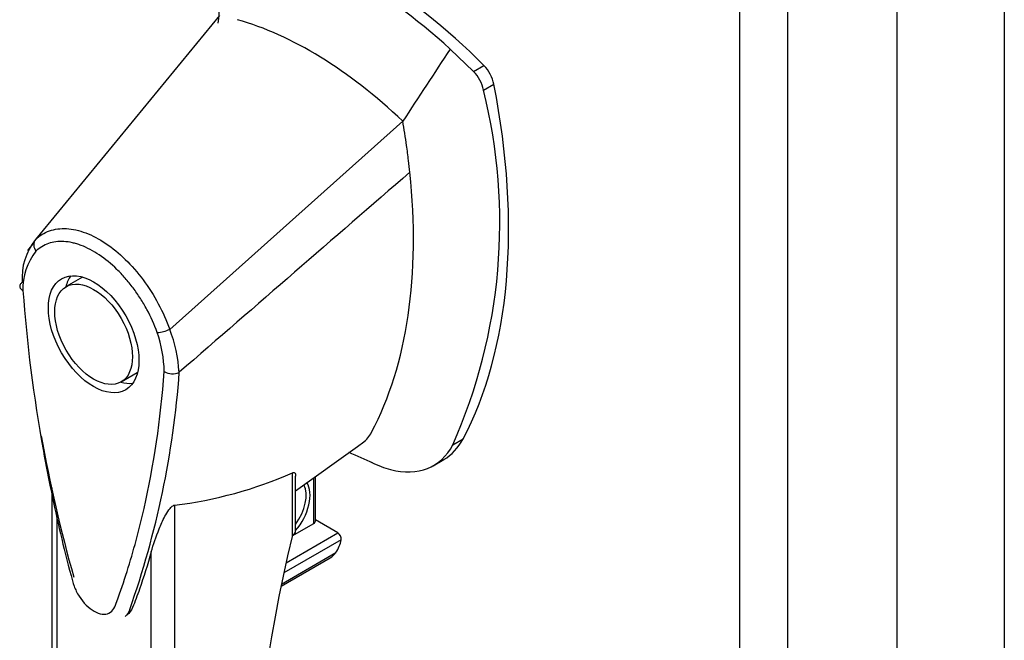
# Model space of a CAD drawing. Header units: inches. Extents: x 2 to 538, y -2 to 358.
# Tile 64 of 119: x 454.14 to 459.51, y 292.29 to 295.68. Entities that reach past the tile are written whole.
import ezdxf

# ---------------------------------------------------------------- set-up
doc = ezdxf.new("R2010")
doc.units = ezdxf.units.IN
doc.header["$MEASUREMENT"] = 0
for name, color, linetype in [('COM71136-8', 7, 'Continuous'), ('COM71139-9', 7, 'Continuous'), ('Default', 7, 'Continuous'), ('HAN13064', 7, 'Continuous')]:
    doc.layers.add(name, color=color, linetype=linetype)

# ---------------------------------------------------------------- blocks, each defined once
blk = doc.blocks.new('SE6')
at = {"layer": 'COM71136-8', "color": 7, "linetype": 'Continuous'}
blk.add_line((459.5124, 325.8776), (459.5124, 259.8436), dxfattribs=at)
at = {"layer": 'COM71139-9', "color": 7, "linetype": 'Continuous'}
for p, q in [((458.9274, 260.9787), (458.9274, 327.0128)), ((458.0676, 260.6823), (458.0676, 326.6185)), ((458.3292, 326.6674), (458.3292, 260.6334))]:
    blk.add_line(p, q, dxfattribs=at)
at = {"layer": 'HAN13064', "color": 7, "linetype": 'Continuous'}
for p, q in [((455.2269, 295.7009), (454.221, 294.4775)), ((456.6136, 295.3951), (456.4861, 295.5172)), ((456.6136, 295.3951), (456.6702, 295.4277)), ((456.6686, 295.2926), (456.7251, 295.3253)), ((456.2272, 295.1234), (454.9547, 293.9875)), ((454.2067, 294.4542), (454.1772, 294.4174)), ((454.4775, 294.2715), (454.3891, 294.2205)), ((454.6891, 293.7008), (454.7775, 293.7519)), ((455.0053, 293.7524), (455.0069, 293.7534)), ((456.5002, 293.3565), (456.5568, 293.3892)), ((455.6421, 293.1057), (455.9796, 293.3482)), ((455.9796, 293.3482), (456.0147, 293.3734)), ((456.3928, 293.2428), (456.4515, 293.2767)), ((455.6245, 292.8634), (455.6245, 293.2048)), ((455.6421, 292.8879), (455.6421, 293.1854)), ((455.7412, 292.9278), (455.7412, 293.1769)), ((455.75, 292.94), (455.75, 293.1832)), ((454.3112, 293.1217), (454.3112, 290.9286)), ((454.981, 293.0279), (454.981, 290.5971)), ((454.3376, 292.9931), (454.3376, 290.8904)), ((455.6237, 292.8599), (455.7412, 292.9278)), ((455.872, 292.8767), (455.75, 292.9472)), ((455.5899, 292.7139), (455.872, 292.8767)), ((455.8906, 292.8385), (455.5776, 292.6578)), ((454.8538, 290.5924), (454.8538, 292.7727)), ((455.5624, 292.5858), (455.8305, 292.7406)), ((455.5648, 292.5973), (455.8623, 292.7691))]:
    blk.add_line(p, q, dxfattribs=at)
for centre, radius, start, end in [((456.4636, 295.2486), 0.2097, 12.1242, 44.3115), ((453.7674, 294.5695), 2.9899, 336.0649, 13.9955), ((454.4849, 294.268), 0.337, 141.5522, 184.2383), ((454.4728, 294.2127), 0.3201, 141.112, 182.475), ((454.8768, 294.1505), 0.1806, 272.9811, 295.5392), ((454.251, 293.7128), 0.7554, 2.9815, 21.3214), ((454.2174, 293.7389), 0.7076, 1.4293, 19.0682), ((450.0356, 294.1163), 4.9845, 340.5654, 355.8254), ((454.9697, 293.8381), 0.0931, 241.1724, 292.5455), ((461.9688, 294.7799), 7.8372, 190.09001, 195.88696), ((454.6296, 290.1551), 3.4183, 65.1777, 67.578), ((454.7136, 295.2599), 2.2479, 276.8327, 293.9054), ((455.5821, 292.8879), 0.06, 346.4629, 0), ((455.8524, 292.8436), 0.0385, 352.4842, 59.4722), ((455.7681, 292.8413), 0.1187, 301.763, 322.5007)]:
    blk.add_arc(centre, radius, start, end, dxfattribs=at)
for centre, major_axis, ratio, start_param, end_param in [((455.9781, 293.7834), (-1.2923, 2.2383), 0.57735, 5.216072, 5.852948), ((456.0346, 293.816), (-1.2923, 2.2383), 0.57735, 5.142626, 5.852948), ((457.8387, 293.8727), (-1.8606, 3.2227), 0.57735, 0.554197, 0.695702), ((455.727, 293.6384), (-1.1423, 1.9785), 0.57735, 5.183029, 5.749992), ((456.6394, 295.3498), (0.0625, -0.1083), 0.57735, 1.032882, 2.001033), ((454.174, 296.0539), (1.8606, -3.2227), 0.57735, 0.347274, 1.032882), ((453.8664, 295.8763), (1.7106, -2.9629), 0.57735, 0.961917, 1.005578), ((453.8664, 295.8763), (1.7106, -2.9629), 0.57735, 0.934083, 0.961917), ((453.8664, 295.8763), (1.7106, -2.9629), 0.57735, 0.9125, 0.934083), ((453.8664, 295.8763), (1.7106, -2.9629), 0.57735, 0.347274, 0.9125), ((454.6275, 294.0117), (0.175, -0.3031), 0.57735, 3.396895, 3.682807), ((454.6275, 294.0117), (0.175, -0.3031), 0.57735, 5.741971, 6.027883), ((455.7689, 293.7487), (-0.225, 0.3897), 0.57735, 3.217657, 3.488867), ((456.0765, 293.9263), (-0.375, 0.6495), 0.57735, 3.141593, 3.488867), ((456.02, 293.8936), (-0.375, 0.6495), 0.57735, 2.625215, 3.488867), ((456.02, 293.8936), (0.375, -0.6495), 0.57735, -0.71714, -0.516378), ((455.5776, 292.9998), (-0.1012, -0.1754), 0.57735, 1.252561, 2.850817), ((455.567, 293.0059), (0.0938, 0.1624), 0.57735, 4.529102, 5.92263), ((455.72, 292.94), (-0.03, 0), 0.57735, 2.356194, 3.141593), ((459.983, 293.7548), (-3.2386, -5.6094), 0.57735, 5.185461, 5.79467), ((455.5821, 292.8879), (-0.06, 0), 0.57735, 2.356194, 3.141593), ((455.5821, 292.8879), (-0.0583, 0.014), 0.372014, 2.470308, 3.141593), ((455.8048, 292.8135), (-0.0625, -0.1083), 0.57735, 1.492881, 2.113829)]:
    blk.add_ellipse(centre, major_axis=major_axis, ratio=ratio, start_param=start_param, end_param=end_param, dxfattribs=at)
for major_axis in [(0.175, -0.3031), (0.15, -0.2598)]:
    blk.add_ellipse((454.5391, 293.9606), major_axis=major_axis, ratio=0.57735, dxfattribs=at)
for points in [[(456.4861, 295.5172), (456.3998, 295.3859), (456.3135, 295.2547), (456.2272, 295.1234)], [(456.2661, 294.845), (455.8463, 294.4811), (455.4266, 294.1173), (455.0069, 293.7534)], [(454.7361, 292.4578), (454.731, 292.4419), (454.7225, 292.4295), (454.7113, 292.421)]]:
    blk.add_open_spline(points, degree=3, dxfattribs=at)
for points, knots in [([(454.221, 294.4775), (454.2431, 294.4988), (454.2692, 294.5147), (454.3266, 294.5347), (454.3576, 294.5389), (454.4248, 294.5352), (454.46, 294.5273), (454.5319, 294.5004), (454.5691, 294.481), (454.6415, 294.4326), (454.6776, 294.403), (454.7466, 294.3355), (454.7791, 294.2982), (454.84, 294.2163), (454.8677, 294.1725), (454.9162, 294.082), (454.9375, 294.0344), (454.9547, 293.9875)], [0, 0, 0, 0, 0.125, 0.125, 0.25, 0.25, 0.375, 0.375, 0.5, 0.5, 0.625, 0.625, 0.75, 0.75, 0.875, 0.875, 1, 1, 1, 1]), ([(454.221, 294.4775), (454.2146, 294.4695), (454.2114, 294.4587), (454.2123, 294.436), (454.2165, 294.424), (454.2237, 294.4136)], [0, 0, 0, 0, 0.5, 0.5, 1, 1, 1, 1]), ([(454.8862, 293.9701), (454.8708, 294.0131), (454.8519, 294.055), (454.8242, 294.1062), (454.8185, 294.1164), (454.8066, 294.1366), (454.8005, 294.1467), (454.7816, 294.1762), (454.7685, 294.1952), (454.7411, 294.2319), (454.7268, 294.2496), (454.7045, 294.275), (454.6969, 294.2834), (454.6816, 294.2996), (454.6739, 294.3074), (454.6349, 294.3453), (454.6027, 294.3717), (454.5363, 294.4161), (454.5035, 294.4332), (454.463, 294.4485), (454.4549, 294.4513), (454.4387, 294.4561), (454.4307, 294.4583), (454.4069, 294.4636), (454.3916, 294.4658), (454.3616, 294.4675), (454.3471, 294.4671), (454.3189, 294.4634), (454.3052, 294.4602), (454.2666, 294.4468), (454.2437, 294.4329), (454.2237, 294.4136)], [0, 0, 0, 0, 0.125, 0.125, 0.15625, 0.15625, 0.1875, 0.1875, 0.25, 0.25, 0.3125, 0.3125, 0.34375, 0.34375, 0.375, 0.375, 0.5, 0.5, 0.625, 0.625, 0.65625, 0.65625, 0.6875, 0.6875, 0.75, 0.75, 0.8125, 0.8125, 0.875, 0.875, 1, 1, 1, 1]), ([(454.1489, 294.2431), (454.1442, 294.2399), (454.1407, 294.2363), (454.1361, 294.2284), (454.1352, 294.2243), (454.1358, 294.2182), (454.1363, 294.2162), (454.138, 294.2123), (454.1392, 294.2104), (454.1422, 294.2068), (454.144, 294.2051), (454.1481, 294.2018), (454.1505, 294.2002), (454.1531, 294.1989)], [0, 0, 0, 0, 0.25, 0.25, 0.5, 0.5, 0.625, 0.625, 0.75, 0.75, 0.875, 0.875, 1, 1, 1, 1]), ([(454.1531, 294.1989), (454.1735, 293.9128), (454.2108, 293.6209), (454.2915, 293.1744), (454.3226, 293.0241), (454.3756, 292.7965), (454.3946, 292.7203), (454.4206, 292.6246), (454.425, 292.6055), (454.439, 292.567), (454.4485, 292.5481), (454.4822, 292.4951), (454.5118, 292.466), (454.5715, 292.4319), (454.6009, 292.428), (454.6338, 292.4436), (454.6429, 292.4522), (454.6561, 292.4755), (454.6604, 292.4896), (454.6857, 292.5559), (454.7041, 292.6108), (454.7567, 292.7772), (454.7876, 292.8916), (454.8677, 293.2449), (454.9047, 293.4938), (454.9248, 293.7565)], [0, 0, 0, 0, 0.25, 0.25, 0.375, 0.375, 0.4375, 0.4375, 0.453125, 0.453125, 0.46875, 0.46875, 0.5, 0.5, 0.53125, 0.53125, 0.546875, 0.546875, 0.5625, 0.5625, 0.625, 0.625, 0.75, 0.75, 1, 1, 1, 1]), ([(455.6245, 293.2048), (455.6273, 293.206), (455.6296, 293.2064), (455.6334, 293.2062), (455.6348, 293.2057), (455.6385, 293.2033), (455.6399, 293.2008), (455.6417, 293.1951), (455.642, 293.1919), (455.6421, 293.1879), (455.6421, 293.1873), (455.6421, 293.1866)], [0, 0, 0, 0, 0.0625, 0.0625, 0.125, 0.125, 0.25, 0.25, 0.375, 0.375, 0.3976584, 0.3976584, 0.3976584, 0.3976584]), ([(454.8538, 292.7727), (454.8653, 292.813), (454.8794, 292.855), (454.9063, 292.9212), (454.9161, 292.9438), (454.9346, 292.9785), (454.9413, 292.9902), (454.9539, 293.0076), (454.9587, 293.0136), (454.9696, 293.0236), (454.9761, 293.0274), (454.981, 293.0279)], [0, 0, 0, 0, 0.5, 0.5, 0.75, 0.75, 0.875, 0.875, 0.9375, 0.9375, 1, 1, 1, 1]), ([(454.8538, 292.7727), (454.8339, 292.7036), (454.8124, 292.6358), (454.7776, 292.5352), (454.7649, 292.5016), (454.7449, 292.4523), (454.7349, 292.439), (454.7225, 292.4295)], [0, 0, 0, 0, 0.2045748, 0.2045748, 0.3106572, 0.3106572, 0.3644617, 0.3644617, 0.3644617, 0.3644617])]:
    blk.add_open_spline(points, degree=3, knots=knots, dxfattribs=at)

msp = doc.modelspace()

# ---------------------------------------------------------------- block references
at = {"layer": 'Default'}
msp.add_blockref('SE6', (0, 0), dxfattribs=at)

doc.saveas('drawing.dxf')
